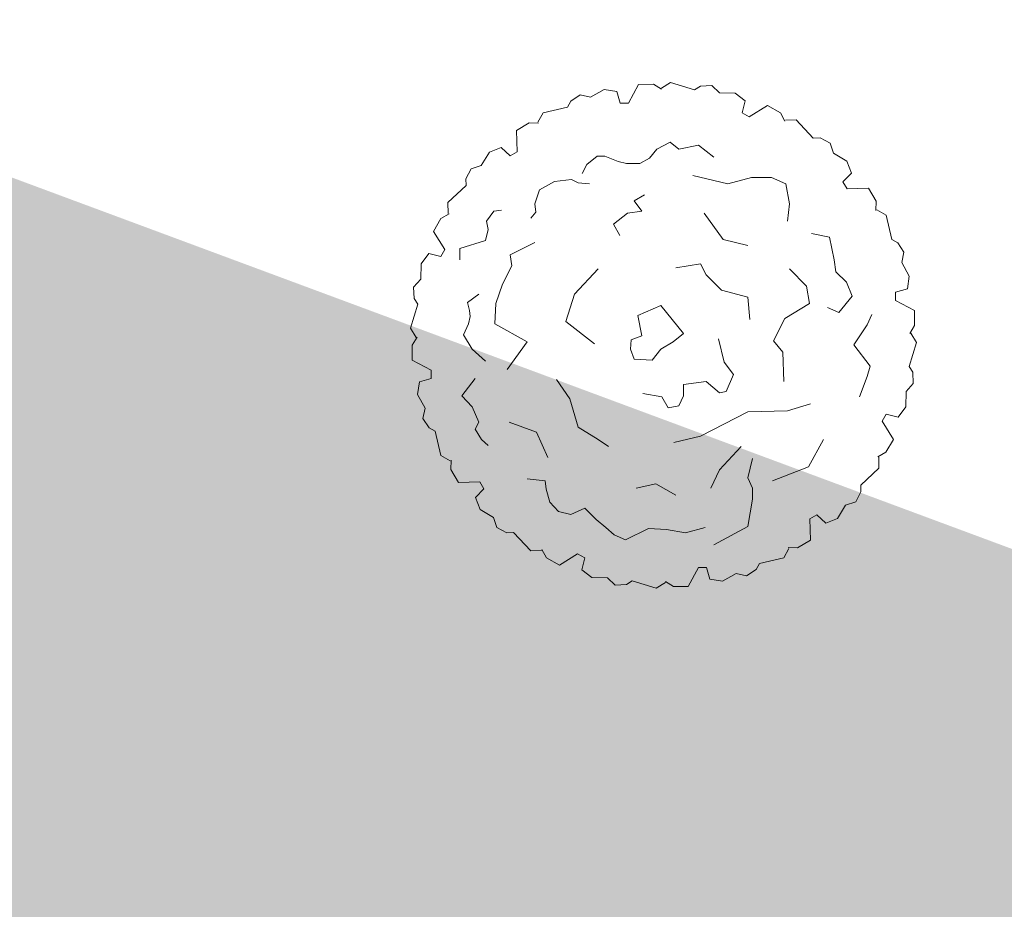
# Model space of a CAD drawing. Header units: millimetres. Extents: x 3129 to 3819, y 1527 to 1744.
# Tile 116 of 125: x 3204 to 3208.78, y 1663.08 to 1667.4. Entities that reach past the tile are written whole.
import ezdxf

# ---------------------------------------------------------------- set-up
doc = ezdxf.new("R2010")
doc.units = ezdxf.units.MM
doc.layers.get('0').update_dxf_attribs({"lineweight": 5})
doc.layers.add('1_poly', color=74, linetype='Continuous', lineweight=9)
doc.layers.add('drzewa', color=96, linetype='Continuous', lineweight=13)
picture_1 = doc.add_image_def('image1.jpg', size_in_pixel=(9921, 7015))

msp = doc.modelspace()

# ---------------------------------------------------------------- hatches: boundary and pattern name
at = {"layer": '1_poly'}
h = msp.add_hatch(dxfattribs=at)
h.set_pattern_fill('GRASS', color=256, scale=0.02)
h.paths.add_polyline_path([(3216.1681, 1662.1004), (3213.8849, 1655.9558), (3208.592, 1657.9226), (3205.6845, 1650.0982), (3192.2151, 1655.1032), (3194.4281, 1661.0585), (3184.8422, 1664.6205), (3182.6293, 1658.6652), (3177.1803, 1660.6899), (3175.7888, 1672.1583), (3177.4038, 1676.5047)])

# ---------------------------------------------------------------- linework, layer by layer
at = {"color": 251, "linetype": 'Continuous', "lineweight": 5, "true_color": 0x636466}
for p, q in [((3205.9352, 1666.0195), (3205.8998, 1665.9032)), ((3205.8998, 1665.9032), (3205.9269, 1665.8583)), ((3205.932, 1665.8589), (3205.9087, 1665.8201)), ((3205.9087, 1665.8201), (3205.909, 1665.7475)), ((3205.909, 1665.7475), (3206.001, 1665.6982))]:
    msp.add_line(p, q, dxfattribs=at)
at = {"layer": 'drzewa', "color": 251, "linetype": 'Continuous', "lineweight": 5, "true_color": 0x636466}
for p, q in [((3207.0083, 1667.0882), (3206.9589, 1666.9962)), ((3207.0808, 1667.0885), (3207.0083, 1667.0882)), ((3207.1197, 1667.0652), (3207.0808, 1667.0885)), ((3207.164, 1667.0974), (3207.1191, 1667.0703)), ((3207.2803, 1667.062), (3207.164, 1667.0974)), ((3207.3084, 1667.0796), (3207.2803, 1667.062)), ((3207.3633, 1667.082), (3207.3084, 1667.0796)), ((3207.4015, 1667.0476), (3207.3633, 1667.082)), ((3206.7251, 1667.0366), (3206.6787, 1667.007)), ((3206.7753, 1667.0259), (3206.7251, 1667.0366)), ((3206.8417, 1667.0623), (3206.7753, 1667.0259)), ((3206.9032, 1667.0536), (3206.8417, 1667.0623)), ((3206.9194, 1666.9962), (3206.9032, 1667.0536)), ((3207.4773, 1667.046), (3207.4015, 1667.0476)), ((3207.5262, 1667.0077), (3207.4773, 1667.046)), ((3206.6631, 1666.9778), (3206.5447, 1666.9502)), ((3206.6787, 1667.007), (3206.6631, 1666.9778)), ((3206.9589, 1666.9962), (3206.9194, 1666.9962)), ((3207.5115, 1666.9499), (3207.5262, 1667.0077)), ((3207.6345, 1666.9851), (3207.5457, 1666.9301)), ((3207.6974, 1666.949), (3207.6345, 1666.9851)), ((3206.5447, 1666.9502), (3206.5193, 1666.9043)), ((3207.5457, 1666.9301), (3207.5115, 1666.9499)), ((3207.7194, 1666.9095), (3207.6974, 1666.949)), ((3206.4772, 1666.9009), (3206.4144, 1666.8644)), ((3206.5224, 1666.9002), (3206.4772, 1666.9009)), ((3207.7739, 1666.9152), (3207.7215, 1666.9142)), ((3207.8569, 1666.8264), (3207.7739, 1666.9152)), ((3206.4144, 1666.8644), (3206.4177, 1666.7601)), ((3207.8901, 1666.8275), (3207.8569, 1666.8264)), ((3207.9388, 1666.8022), (3207.8901, 1666.8275)), ((3206.3407, 1666.7819), (3206.2831, 1666.7587)), ((3206.3835, 1666.7403), (3206.3407, 1666.7819)), ((3207.1617, 1666.8075), (3207.0972, 1666.773)), ((3207.1617, 1666.8075), (3207.1617, 1666.8075)), ((3207.2031, 1666.773), (3207.1617, 1666.8075)), ((3207.2997, 1666.7928), (3207.2031, 1666.773)), ((3207.3733, 1666.7336), (3207.2997, 1666.7928)), ((3207.9547, 1666.7534), (3207.9388, 1666.8022)), ((3206.2831, 1666.7587), (3206.2438, 1666.6939)), ((3206.4177, 1666.7601), (3206.3835, 1666.7403)), ((3206.8073, 1666.7385), (3206.7566, 1666.6991)), ((3206.8441, 1666.7385), (3206.8073, 1666.7385)), ((3206.9085, 1666.7138), (3206.8441, 1666.7385)), ((3207.0972, 1666.773), (3207.0604, 1666.7286)), ((3208.0195, 1666.7141), (3207.9547, 1666.7534)), ((3206.2438, 1666.6939), (3206.195, 1666.6781)), ((3206.7566, 1666.6991), (3206.7337, 1666.6547)), ((3206.9499, 1666.7039), (3206.9085, 1666.7138)), ((3207.0143, 1666.7039), (3206.9499, 1666.7039)), ((3207.0604, 1666.7286), (3207.0143, 1666.7039)), ((3208.0427, 1666.6565), (3208.0195, 1666.7141)), ((3206.195, 1666.6781), (3206.1697, 1666.6293)), ((3207.4424, 1666.6054), (3207.2721, 1666.6448)), ((3208.0011, 1666.6137), (3208.0427, 1666.6565)), ((3206.1707, 1666.5962), (3206.082, 1666.5131)), ((3206.1697, 1666.6293), (3206.1707, 1666.5962)), ((3206.6002, 1666.6152), (3206.5265, 1666.5757)), ((3206.683, 1666.6251), (3206.6002, 1666.6152)), ((3206.7152, 1666.6102), (3206.683, 1666.6251)), ((3206.7704, 1666.6054), (3206.7152, 1666.6102)), ((3207.5575, 1666.6349), (3207.4424, 1666.6054)), ((3207.6541, 1666.6349), (3207.5575, 1666.6349)), ((3207.7231, 1666.6054), (3207.6541, 1666.6349)), ((3207.7416, 1666.5067), (3207.7231, 1666.6054)), ((3208.0209, 1666.5795), (3208.0011, 1666.6137)), ((3206.5265, 1666.5757), (3206.5035, 1666.5067)), ((3207.0374, 1666.5512), (3206.9868, 1666.5215)), ((3208.1252, 1666.5828), (3208.0209, 1666.5795)), ((3208.1617, 1666.52), (3208.1252, 1666.5828)), ((3206.082, 1666.5131), (3206.083, 1666.4607)), ((3206.5035, 1666.5067), (3206.5082, 1666.4673)), ((3206.9868, 1666.5215), (3207.0236, 1666.4722)), ((3207.7324, 1666.4229), (3207.7416, 1666.5067)), ((3208.1609, 1666.4748), (3208.1617, 1666.52)), ((3206.0877, 1666.4586), (3206.0482, 1666.4366)), ((3206.3056, 1666.4722), (3206.2688, 1666.4229)), ((3206.3424, 1666.4771), (3206.3056, 1666.4722)), ((3206.5082, 1666.4673), (3206.4851, 1666.4376)), ((3206.9545, 1666.4623), (3206.8855, 1666.4081)), ((3207.0236, 1666.4722), (3206.9545, 1666.4623)), ((3207.3273, 1666.4623), (3207.4194, 1666.3341)), ((3208.211, 1666.4525), (3208.1651, 1666.4779)), ((3208.2385, 1666.3341), (3208.211, 1666.4525)), ((3206.0482, 1666.4366), (3206.0121, 1666.3737)), ((3206.2688, 1666.4229), (3206.278, 1666.3834)), ((3206.8855, 1666.4081), (3206.9177, 1666.3539)), ((3206.0121, 1666.3737), (3206.0671, 1666.285)), ((3206.278, 1666.3834), (3206.2642, 1666.3292)), ((3207.9349, 1666.345), (3207.8474, 1666.3637)), ((3206.2642, 1666.3292), (3206.14, 1666.2897)), ((3206.5035, 1666.3194), (3206.3838, 1666.2602)), ((3207.4194, 1666.3341), (3207.5391, 1666.3046)), ((3207.9579, 1666.2355), (3207.9349, 1666.345)), ((3208.2678, 1666.3185), (3208.2385, 1666.3341)), ((3208.2973, 1666.2721), (3208.2678, 1666.3185)), ((3205.9895, 1666.2654), (3205.9512, 1666.2165)), ((3206.0473, 1666.2508), (3205.9895, 1666.2654)), ((3206.0671, 1666.285), (3206.0473, 1666.2508)), ((3206.14, 1666.2897), (3206.14, 1666.2355)), ((3206.3838, 1666.2602), (3206.393, 1666.206)), ((3208.2866, 1666.2219), (3208.2973, 1666.2721)), ((3205.9512, 1666.2165), (3205.9496, 1666.1407)), ((3206.393, 1666.206), (3206.3471, 1666.1171)), ((3207.1892, 1666.196), (3207.3089, 1666.2158)), ((3207.3089, 1666.2158), (3207.3365, 1666.1615)), ((3207.9671, 1666.1763), (3207.9579, 1666.2355)), ((3208.3231, 1666.1555), (3208.2866, 1666.2219)), ((3206.8118, 1666.1912), (3206.6968, 1666.0679)), ((3207.3365, 1666.1615), (3207.4102, 1666.0876)), ((3207.8244, 1666.1073), (3207.7416, 1666.1912)), ((3208.0177, 1666.127), (3207.9671, 1666.1763)), ((3205.9496, 1666.1407), (3205.9152, 1666.1026)), ((3206.3471, 1666.1171), (3206.3149, 1666.0234)), ((3208.0452, 1666.058), (3208.0177, 1666.127)), ((3208.3144, 1666.094), (3208.3231, 1666.1555)), ((3205.9152, 1666.1026), (3205.9176, 1666.0477)), ((3206.232, 1666.0679), (3206.1767, 1666.0284)), ((3206.6968, 1666.0679), (3206.6554, 1665.9347)), ((3207.4102, 1666.0876), (3207.5391, 1666.0531)), ((3207.8382, 1666.0234), (3207.8244, 1666.1073)), ((3208.257, 1666.0778), (3208.3144, 1666.094)), ((3208.257, 1666.0383), (3208.257, 1666.0778)), ((3205.9176, 1666.0477), (3205.9352, 1666.0195)), ((3206.1767, 1666.0284), (3206.186, 1665.9889)), ((3206.3149, 1666.0234), (3206.3102, 1665.9249)), ((3207.5391, 1666.0531), (3207.5483, 1665.9446)), ((3207.7185, 1665.9495), (3207.8382, 1666.0234)), ((3207.9808, 1665.9791), (3208.0452, 1666.058)), ((3208.349, 1665.9889), (3208.257, 1666.0383)), ((3206.186, 1665.9889), (3206.1906, 1665.9594)), ((3207.1156, 1666.0136), (3207.0051, 1665.9644)), ((3207.1709, 1665.9446), (3207.1156, 1666.0136)), ((3207.9257, 1666.0037), (3207.9808, 1665.9791)), ((3208.119, 1665.9199), (3208.1419, 1665.9692)), ((3208.3492, 1665.9163), (3208.349, 1665.9889)), ((3206.1814, 1665.9249), (3206.1583, 1665.8706)), ((3206.1906, 1665.9594), (3206.1814, 1665.9249)), ((3206.3102, 1665.9249), (3206.4667, 1665.8361)), ((3206.6554, 1665.9347), (3206.7935, 1665.8263)), ((3207.0051, 1665.9644), (3207.0236, 1665.8657)), ((3207.2261, 1665.8775), (3207.1709, 1665.9446)), ((3207.6633, 1665.841), (3207.7185, 1665.9495)), ((3208.0545, 1665.8213), (3208.119, 1665.9199)), ((3207.1754, 1665.8361), (3207.2261, 1665.8775)), ((3208.326, 1665.8775), (3208.3492, 1665.9163)), ((3208.3581, 1665.8332), (3208.3311, 1665.8781)), ((3206.1583, 1665.8706), (3206.1997, 1665.8016)), ((3206.4667, 1665.8361), (3206.37, 1665.7029)), ((3206.9729, 1665.846), (3206.9684, 1665.8016)), ((3207.0236, 1665.8657), (3206.9729, 1665.846)), ((3207.1156, 1665.8016), (3207.1754, 1665.8361)), ((3207.4239, 1665.7374), (3207.3964, 1665.851)), ((3207.7093, 1665.7868), (3207.6633, 1665.841)), ((3208.3228, 1665.7169), (3208.3581, 1665.8332)), ((3206.1997, 1665.8016), (3206.2642, 1665.7424)), ((3206.9684, 1665.8016), (3206.9868, 1665.7523)), ((3207.0742, 1665.7474), (3207.1156, 1665.8016)), ((3207.7139, 1665.6438), (3207.7093, 1665.7868)), ((3208.1327, 1665.7178), (3208.0545, 1665.8213)), ((3206.9868, 1665.7523), (3207.0742, 1665.7474)), ((3207.47, 1665.6784), (3207.4239, 1665.7374)), ((3206.001, 1665.6982), (3206.001, 1665.6587)), ((3208.119, 1665.6684), (3208.1327, 1665.7178)), ((3208.3403, 1665.6888), (3208.3228, 1665.7169)), ((3208.3428, 1665.6339), (3208.3403, 1665.6888)), ((3205.9436, 1665.6424), (3205.9348, 1665.5809)), ((3206.001, 1665.6587), (3205.9436, 1665.6424)), ((3206.2136, 1665.6586), (3206.1491, 1665.5748)), ((3206.6094, 1665.6537), (3206.6738, 1665.56)), ((3207.2261, 1665.629), (3207.3365, 1665.6438)), ((3207.3365, 1665.6438), (3207.4009, 1665.5895)), ((3207.4331, 1665.5945), (3207.47, 1665.6784)), ((3208.0821, 1665.5698), (3208.119, 1665.6684)), ((3208.3084, 1665.5957), (3208.3428, 1665.6339)), ((3207.0282, 1665.5847), (3207.1203, 1665.5698)), ((3207.2261, 1665.5748), (3207.2261, 1665.629)), ((3207.4009, 1665.5895), (3207.4331, 1665.5945)), ((3208.3068, 1665.5199), (3208.3084, 1665.5957)), ((3205.9348, 1665.5809), (3205.9713, 1665.5145)), ((3206.1491, 1665.5748), (3206.1997, 1665.5205)), ((3206.6738, 1665.56), (3206.7152, 1665.4219)), ((3207.1203, 1665.5698), (3207.1525, 1665.5156)), ((3207.2031, 1665.5255), (3207.2261, 1665.5748)), ((3205.9713, 1665.5145), (3205.9606, 1665.4643)), ((3206.1997, 1665.5205), (3206.232, 1665.4466)), ((3206.1997, 1665.5205), (3206.1997, 1665.5205)), ((3207.1525, 1665.5156), (3207.2031, 1665.5255)), ((3207.5391, 1665.4958), (3207.3089, 1665.3776)), ((3207.7324, 1665.5008), (3207.5391, 1665.4958)), ((3207.8427, 1665.5353), (3207.7324, 1665.5008)), ((3208.2685, 1665.471), (3208.3068, 1665.5199)), ((3205.9606, 1665.4643), (3205.9902, 1665.418)), ((3206.232, 1665.4466), (3206.2136, 1665.4121)), ((3206.3793, 1665.4466), (3206.5127, 1665.3973)), ((3208.1909, 1665.4515), (3208.2107, 1665.4857)), ((3208.2459, 1665.3627), (3208.1909, 1665.4515)), ((3208.2107, 1665.4857), (3208.2685, 1665.471)), ((3205.9902, 1665.418), (3206.0194, 1665.4023)), ((3206.0194, 1665.4023), (3206.047, 1665.284)), ((3206.2136, 1665.4121), (3206.2458, 1665.3627)), ((3206.5127, 1665.3973), (3206.568, 1665.274)), ((3206.7152, 1665.4219), (3206.8118, 1665.3627)), ((3206.2458, 1665.3627), (3206.278, 1665.3332)), ((3206.8118, 1665.3627), (3206.8625, 1665.3282)), ((3207.3089, 1665.3776), (3207.1801, 1665.3479)), ((3207.8336, 1665.2296), (3207.9072, 1665.3627)), ((3208.2098, 1665.2998), (3208.2459, 1665.3627)), ((3207.4009, 1665.2148), (3207.5069, 1665.3282)), ((3208.1703, 1665.2778), (3208.2098, 1665.2998)), ((3206.047, 1665.284), (3206.0929, 1665.2586)), ((3206.097, 1665.2617), (3206.0963, 1665.2164)), ((3207.562, 1665.269), (3207.5391, 1665.1753)), ((3208.176, 1665.2233), (3208.175, 1665.2757)), ((3206.0963, 1665.2164), (3206.1328, 1665.1537)), ((3207.3595, 1665.1261), (3207.4009, 1665.2148)), ((3207.6586, 1665.1606), (3207.8336, 1665.2296)), ((3208.0872, 1665.1403), (3208.176, 1665.2233)), ((3206.1328, 1665.1537), (3206.2371, 1665.1569)), ((3206.2371, 1665.1569), (3206.2569, 1665.1227)), ((3206.4667, 1665.1704), (3206.5541, 1665.1606)), ((3206.5541, 1665.1606), (3206.5588, 1665.1211)), ((3207.5391, 1665.1753), (3207.562, 1665.1261)), ((3206.2569, 1665.1227), (3206.2153, 1665.08)), ((3206.5588, 1665.1211), (3206.5771, 1665.057)), ((3206.996, 1665.1261), (3207.0926, 1665.1458)), ((3207.0926, 1665.1458), (3207.1892, 1665.0916)), ((3207.562, 1665.1261), (3207.562, 1665.0718)), ((3208.063, 1665.0584), (3208.0883, 1665.1071)), ((3208.0883, 1665.1071), (3208.0872, 1665.1403)), ((3206.2153, 1665.08), (3206.2385, 1665.0224)), ((3207.562, 1665.0718), (3207.5391, 1664.9387)), ((3208.0141, 1665.0425), (3208.063, 1665.0584)), ((3206.2385, 1665.0224), (3206.3033, 1664.9831)), ((3206.5771, 1665.057), (3206.6186, 1665.0126)), ((3206.6186, 1665.0126), (3206.6784, 1664.9979)), ((3206.6784, 1664.9979), (3206.7474, 1665.0274)), ((3206.7474, 1665.0274), (3206.8027, 1664.9732)), ((3207.9748, 1664.9777), (3208.0141, 1665.0425)), ((3206.3033, 1664.9831), (3206.3191, 1664.9342)), ((3206.8027, 1664.9732), (3206.8487, 1664.9337)), ((3207.8403, 1664.9763), (3207.8745, 1664.9961)), ((3207.8435, 1664.872), (3207.8403, 1664.9763)), ((3207.8745, 1664.9961), (3207.9172, 1664.9545)), ((3207.9172, 1664.9545), (3207.9748, 1664.9777)), ((3206.3191, 1664.9342), (3206.3679, 1664.9089)), ((3206.8487, 1664.9337), (3206.8901, 1664.8992)), ((3206.9454, 1664.8745), (3207.0558, 1664.9288)), ((3207.0558, 1664.9288), (3207.1432, 1664.9239)), ((3207.1432, 1664.9239), (3207.2353, 1664.909)), ((3207.2353, 1664.909), (3207.3319, 1664.9337)), ((3207.5391, 1664.9387), (3207.3733, 1664.8499)), ((3206.3679, 1664.9089), (3206.401, 1664.91)), ((3206.401, 1664.91), (3206.4841, 1664.8212)), ((3206.8901, 1664.8992), (3206.9454, 1664.8745)), ((3207.7808, 1664.8355), (3207.8435, 1664.872)), ((3206.4841, 1664.8212), (3206.5365, 1664.8222)), ((3206.5385, 1664.8269), (3206.5606, 1664.7874)), ((3207.7132, 1664.7862), (3207.7386, 1664.8321)), ((3207.7355, 1664.8362), (3207.7808, 1664.8355)), ((3206.5606, 1664.7874), (3206.6235, 1664.7513)), ((3206.6235, 1664.7513), (3206.7122, 1664.8063)), ((3206.7122, 1664.8063), (3206.7464, 1664.7865)), ((3206.7464, 1664.7865), (3206.7318, 1664.7287)), ((3207.5949, 1664.7587), (3207.7132, 1664.7862)), ((3206.7318, 1664.7287), (3206.7807, 1664.6904)), ((3207.2497, 1664.6482), (3207.299, 1664.7402)), ((3207.299, 1664.7402), (3207.3385, 1664.7402)), ((3207.3385, 1664.7402), (3207.3548, 1664.6828)), ((3207.5329, 1664.6999), (3207.5792, 1664.7294)), ((3207.5792, 1664.7294), (3207.5949, 1664.7587)), ((3206.7807, 1664.6904), (3206.8565, 1664.6888)), ((3206.8565, 1664.6888), (3206.8946, 1664.6544)), ((3207.3548, 1664.6828), (3207.4163, 1664.6741)), ((3207.4163, 1664.6741), (3207.4827, 1664.7106)), ((3207.4827, 1664.7106), (3207.5329, 1664.6999)), ((3206.8946, 1664.6544), (3206.9495, 1664.6569)), ((3206.9495, 1664.6569), (3206.9777, 1664.6744)), ((3206.9777, 1664.6744), (3207.094, 1664.6391)), ((3207.094, 1664.6391), (3207.1389, 1664.6661)), ((3207.1383, 1664.6712), (3207.1771, 1664.648)), ((3207.1771, 1664.648), (3207.2497, 1664.6482))]:
    msp.add_line(p, q, dxfattribs=at)

# ---------------------------------------------------------------- pictures from other files: only their frames are drawn
image = msp.add_image(picture_1, insert=(3128.6609, 1737.4987), size_in_units=(210.2364, 148.6552), rotation=-90, dxfattribs=dict(fade=43))
image.dxf.flags = 7

doc.saveas('drawing.dxf')
